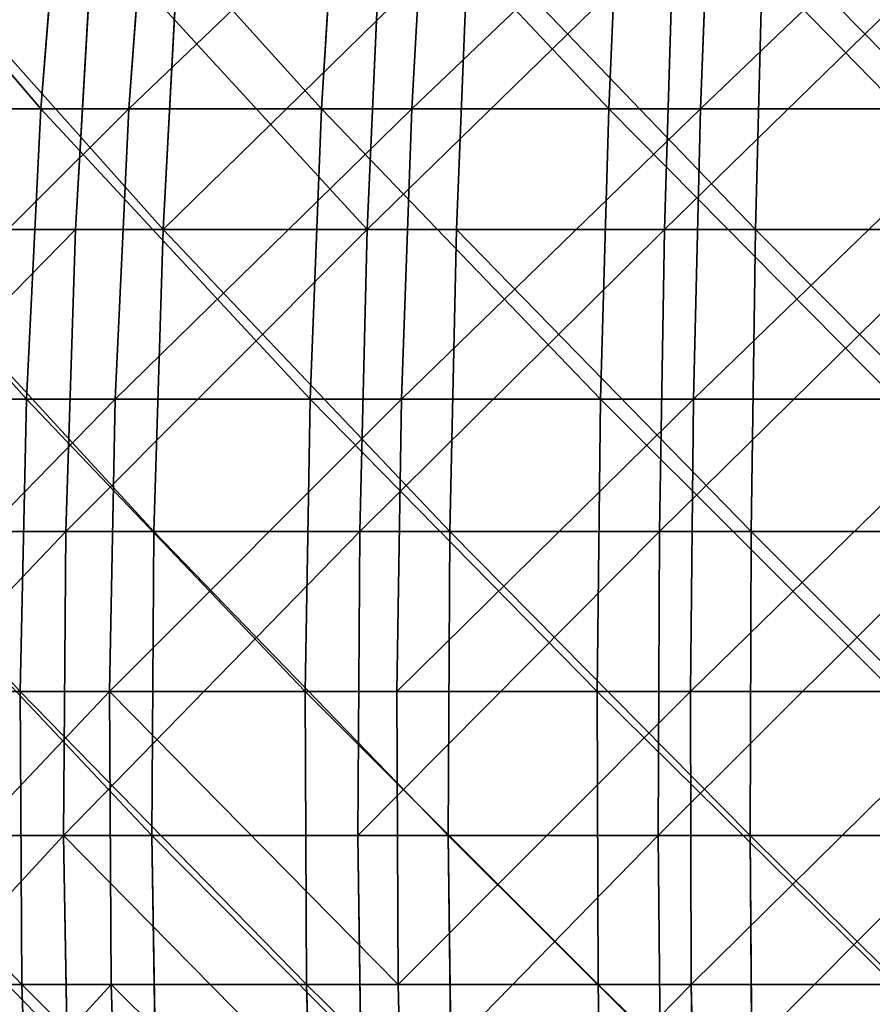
# Model space of a CAD drawing. Extents: x 143 to 263, y -61 to 82.
# Tile 101 of 256: x 183 to 196, y -4 to 11. Entities that reach past the tile are written whole.
import ezdxf

# ---------------------------------------------------------------- set-up
doc = ezdxf.new("R2010")
doc.units = 0
doc.header["$LTSCALE"] = 25.4
doc.layers.get('0').update_dxf_attribs({"color": 13, "linetype": 'CONTINUOUS'})

# ---------------------------------------------------------------- blocks, each defined once
blk = doc.blocks.new('ICE-BALL-8126_STL')
at = {"color": 7}
for p, q in [((74.704, -4.785, -3.352), (74.704, -9.424, -2.859)), ((74.704, -4.785, -3.352), (74.704, -9.424, -2.859)), ((79.343, -4.816, -3.82), (79.343, -9.492, -3.322)), ((79.343, -4.816, -3.82), (79.343, -9.492, -3.322)), ((84.006, -4.823, -3.926), (84.006, -9.507, -3.428)), ((84.006, -4.823, -3.926), (84.006, -9.507, -3.428)), ((72.855, -5.772, 0.58), (72.855, -10.267, 1.168)), ((72.855, -5.772, 0.58), (72.855, -10.267, 1.168)), ((77.309, -5.829, -0.052), (77.309, -10.375, 0.542)), ((77.309, -5.829, -0.052), (77.309, -10.375, 0.542)), ((81.799, -5.853, -0.329), (81.799, -10.423, 0.268)), ((81.799, -5.853, -0.329), (81.799, -10.423, 0.268)), ((86.297, -5.846, -0.25), (86.297, -10.409, 0.346)), ((86.297, -5.846, -0.25), (86.297, -10.409, 0.346)), ((74.704, -10.819, 114.504), (74.704, -6.193, 115.107)), ((74.704, -10.819, 114.504), (74.704, -6.193, 115.107)), ((79.343, -10.898, 114.966), (79.343, -6.235, 115.574)), ((79.343, -10.898, 114.966), (79.343, -6.235, 115.574)), ((84.006, -10.916, 115.071), (84.006, -6.245, 115.68)), ((84.006, -10.916, 115.071), (84.006, -6.245, 115.68)), ((72.855, -11.677, 110.436), (72.855, -7.199, 111.139)), ((72.855, -11.677, 110.436), (72.855, -7.199, 111.139)), ((77.309, -11.801, 111.059), (77.309, -7.272, 111.77)), ((77.309, -11.801, 111.059), (77.309, -7.272, 111.77)), ((81.799, -11.856, 111.332), (81.799, -7.304, 112.047)), ((81.799, -11.856, 111.332), (81.799, -7.304, 112.047)), ((86.297, -11.84, 111.254), (86.297, -7.294, 111.967)), ((86.297, -11.84, 111.254), (86.297, -7.294, 111.967)), ((74.704, -9.424, -2.859), (70.114, -9.304, -2.04)), ((74.704, -9.424, -2.859), (70.114, -9.304, -2.04)), ((74.704, -9.424, -2.859), (74.704, -14.01, -2.003)), ((79.343, -9.492, -3.322), (74.704, -9.424, -2.859)), ((74.704, -9.424, -2.859), (74.704, -14.01, -2.003)), ((79.343, -9.492, -3.322), (74.704, -9.424, -2.859)), ((79.343, -9.492, -3.322), (79.343, -14.114, -2.46)), ((84.006, -9.507, -3.428), (79.343, -9.492, -3.322)), ((79.343, -9.492, -3.322), (79.343, -14.114, -2.46)), ((84.006, -9.507, -3.428), (79.343, -9.492, -3.322)), ((88.662, -9.47, -3.175), (84.006, -9.507, -3.428)), ((88.662, -9.47, -3.175), (84.006, -9.507, -3.428)), ((84.006, -9.507, -3.428), (84.006, -14.138, -2.564)), ((84.006, -9.507, -3.428), (84.006, -14.138, -2.564)), ((68.466, -10.1, 2.14), (72.855, -10.267, 1.168)), ((68.466, -10.1, 2.14), (72.855, -10.267, 1.168)), ((72.855, -10.267, 1.168), (77.309, -10.375, 0.542)), ((72.855, -10.267, 1.168), (77.309, -10.375, 0.542)), ((72.855, -10.267, 1.168), (72.855, -14.7, 2.119)), ((72.855, -10.267, 1.168), (72.855, -14.7, 2.119)), ((77.309, -10.375, 0.542), (81.799, -10.423, 0.268)), ((77.309, -10.375, 0.542), (81.799, -10.423, 0.268)), ((77.309, -10.375, 0.542), (77.309, -14.858, 1.505)), ((77.309, -10.375, 0.542), (77.309, -14.858, 1.505)), ((81.799, -10.423, 0.268), (86.297, -10.409, 0.346)), ((81.799, -10.423, 0.268), (86.297, -10.409, 0.346)), ((81.799, -10.423, 0.268), (81.799, -14.928, 1.235)), ((81.799, -10.423, 0.268), (81.799, -14.928, 1.235)), ((86.297, -10.409, 0.346), (90.775, -10.335, 0.777)), ((86.297, -10.409, 0.346), (90.775, -10.335, 0.777)), ((86.297, -10.409, 0.346), (86.297, -14.908, 1.312)), ((86.297, -10.409, 0.346), (86.297, -14.908, 1.312)), ((74.704, -10.819, 114.504), (70.114, -10.68, 113.688)), ((74.704, -10.819, 114.504), (70.114, -10.68, 113.688)), ((74.704, -15.384, 113.539), (74.704, -10.819, 114.504)), ((79.343, -10.898, 114.966), (74.704, -10.819, 114.504)), ((74.704, -15.384, 113.539), (74.704, -10.819, 114.504)), ((79.343, -10.898, 114.966), (74.704, -10.819, 114.504)), ((88.662, -10.873, 114.819), (84.006, -10.916, 115.071)), ((88.662, -10.873, 114.819), (84.006, -10.916, 115.071)), ((79.343, -15.498, 113.994), (79.343, -10.898, 114.966)), ((84.006, -10.916, 115.071), (79.343, -10.898, 114.966)), ((79.343, -15.498, 113.994), (79.343, -10.898, 114.966)), ((84.006, -10.916, 115.071), (79.343, -10.898, 114.966)), ((84.006, -15.524, 114.097), (84.006, -10.916, 115.071)), ((84.006, -15.524, 114.097), (84.006, -10.916, 115.071)), ((68.466, -11.485, 109.468), (72.855, -11.677, 110.436)), ((68.466, -11.485, 109.468), (72.855, -11.677, 110.436)), ((72.855, -16.084, 109.371), (72.855, -11.677, 110.436)), ((72.855, -11.677, 110.436), (77.309, -11.801, 111.059)), ((72.855, -11.677, 110.436), (77.309, -11.801, 111.059)), ((72.855, -16.084, 109.371), (72.855, -11.677, 110.436)), ((86.297, -11.84, 111.254), (90.775, -11.755, 110.825)), ((86.297, -11.84, 111.254), (90.775, -11.755, 110.825)), ((77.309, -16.258, 109.981), (77.309, -11.801, 111.059)), ((77.309, -11.801, 111.059), (81.799, -11.856, 111.332)), ((77.309, -11.801, 111.059), (81.799, -11.856, 111.332)), ((77.309, -16.258, 109.981), (77.309, -11.801, 111.059)), ((81.799, -11.856, 111.332), (86.297, -11.84, 111.254)), ((81.799, -11.856, 111.332), (86.297, -11.84, 111.254)), ((81.799, -16.335, 110.249), (81.799, -11.856, 111.332)), ((81.799, -16.335, 110.249), (81.799, -11.856, 111.332)), ((86.297, -16.313, 110.172), (86.297, -11.84, 111.254)), ((86.297, -16.313, 110.172), (86.297, -11.84, 111.254)), ((74.704, -14.01, -2.003), (70.114, -13.827, -1.196)), ((74.704, -14.01, -2.003), (70.114, -13.827, -1.196)), ((74.704, -14.01, -2.003), (74.704, -18.515, -0.79)), ((79.343, -14.114, -2.46), (74.704, -14.01, -2.003)), ((74.704, -14.01, -2.003), (74.704, -18.515, -0.79)), ((79.343, -14.114, -2.46), (74.704, -14.01, -2.003)), ((79.343, -14.114, -2.46), (79.343, -18.655, -1.237)), ((84.006, -14.138, -2.564), (79.343, -14.114, -2.46)), ((79.343, -14.114, -2.46), (79.343, -18.655, -1.237)), ((84.006, -14.138, -2.564), (79.343, -14.114, -2.46)), ((88.662, -14.081, -2.315), (84.006, -14.138, -2.564)), ((88.662, -14.081, -2.315), (84.006, -14.138, -2.564)), ((84.006, -14.138, -2.564), (84.006, -18.687, -1.339)), ((84.006, -14.138, -2.564), (84.006, -18.687, -1.339)), ((68.466, -14.454, 3.075), (72.855, -14.7, 2.119)), ((68.466, -14.454, 3.075), (72.855, -14.7, 2.119)), ((72.855, -14.7, 2.119), (77.309, -14.858, 1.505)), ((72.855, -14.7, 2.119), (77.309, -14.858, 1.505)), ((72.855, -14.7, 2.119), (72.855, -19.04, 3.429)), ((72.855, -14.7, 2.119), (72.855, -19.04, 3.429)), ((86.297, -14.908, 1.312), (90.775, -14.799, 1.736)), ((86.297, -14.908, 1.312), (90.775, -14.799, 1.736)), ((77.309, -14.858, 1.505), (81.799, -14.928, 1.235)), ((77.309, -14.858, 1.505), (81.799, -14.928, 1.235)), ((77.309, -14.858, 1.505), (77.309, -19.248, 2.829)), ((77.309, -14.858, 1.505), (77.309, -19.248, 2.829)), ((81.799, -14.928, 1.235), (86.297, -14.908, 1.312)), ((81.799, -14.928, 1.235), (86.297, -14.908, 1.312)), ((81.799, -14.928, 1.235), (81.799, -19.339, 2.566)), ((81.799, -14.928, 1.235), (81.799, -19.339, 2.566)), ((86.297, -14.908, 1.312), (86.297, -19.313, 2.642)), ((86.297, -14.908, 1.312), (86.297, -19.313, 2.642)), ((74.704, -15.384, 113.539), (70.114, -15.181, 112.737)), ((74.704, -15.384, 113.539), (70.114, -15.181, 112.737)), ((74.704, -19.858, 112.22), (74.704, -15.384, 113.539)), ((79.343, -15.498, 113.994), (74.704, -15.384, 113.539)), ((74.704, -19.858, 112.22), (74.704, -15.384, 113.539)), ((79.343, -15.498, 113.994), (74.704, -15.384, 113.539)), ((79.343, -20.008, 112.664), (79.343, -15.498, 113.994)), ((84.006, -15.524, 114.097), (79.343, -15.498, 113.994)), ((79.343, -20.008, 112.664), (79.343, -15.498, 113.994)), ((84.006, -15.524, 114.097), (79.343, -15.498, 113.994)), ((88.662, -15.462, 113.849), (84.006, -15.524, 114.097)), ((88.662, -15.462, 113.849), (84.006, -15.524, 114.097)), ((84.006, -20.043, 112.765), (84.006, -15.524, 114.097)), ((84.006, -20.043, 112.765), (84.006, -15.524, 114.097)), ((68.466, -15.813, 108.422), (72.855, -16.084, 109.371)), ((68.466, -15.813, 108.422), (72.855, -16.084, 109.371)), ((72.855, -20.389, 107.949), (72.855, -16.084, 109.371)), ((72.855, -16.084, 109.371), (77.309, -16.258, 109.981)), ((72.855, -16.084, 109.371), (77.309, -16.258, 109.981)), ((72.855, -20.389, 107.949), (72.855, -16.084, 109.371)), ((77.309, -20.612, 108.543), (77.309, -16.258, 109.981)), ((77.309, -16.258, 109.981), (81.799, -16.335, 110.249)), ((77.309, -16.258, 109.981), (81.799, -16.335, 110.249)), ((77.309, -20.612, 108.543), (77.309, -16.258, 109.981)), ((81.799, -16.335, 110.249), (86.297, -16.313, 110.172)), ((81.799, -16.335, 110.249), (86.297, -16.313, 110.172)), ((86.297, -16.313, 110.172), (90.775, -16.193, 109.752)), ((86.297, -16.313, 110.172), (90.775, -16.193, 109.752)), ((86.297, -20.682, 108.729), (86.297, -16.313, 110.172)), ((86.297, -20.682, 108.729), (86.297, -16.313, 110.172)), ((81.799, -20.71, 108.804), (81.799, -16.335, 110.249)), ((81.799, -20.71, 108.804), (81.799, -16.335, 110.249)), ((74.704, -18.515, -0.79), (70.114, -18.269, 0)), ((74.704, -18.515, -0.79), (70.114, -18.269, 0)), ((74.704, -18.515, -0.79), (74.704, -22.911, 0.773)), ((79.343, -18.655, -1.237), (74.704, -18.515, -0.79)), ((74.704, -18.515, -0.79), (74.704, -22.911, 0.773)), ((79.343, -18.655, -1.237), (74.704, -18.515, -0.79)), ((68.466, -18.717, 4.362), (72.855, -19.04, 3.429)), ((68.466, -18.717, 4.362), (72.855, -19.04, 3.429)), ((79.343, -18.655, -1.237), (79.343, -23.085, 0.337)), ((84.006, -18.687, -1.339), (79.343, -18.655, -1.237)), ((79.343, -18.655, -1.237), (79.343, -23.085, 0.337)), ((84.006, -18.687, -1.339), (79.343, -18.655, -1.237)), ((88.662, -18.611, -1.096), (84.006, -18.687, -1.339)), ((88.662, -18.611, -1.096), (84.006, -18.687, -1.339)), ((84.006, -18.687, -1.339), (84.006, -23.125, 0.238)), ((84.006, -18.687, -1.339), (84.006, -23.125, 0.238)), ((72.855, -19.04, 3.429), (77.309, -19.248, 2.829)), ((72.855, -19.04, 3.429), (77.309, -19.248, 2.829)), ((72.855, -19.04, 3.429), (72.855, -23.259, 5.088)), ((72.855, -19.04, 3.429), (72.855, -23.259, 5.088)), ((86.297, -19.313, 2.642), (90.775, -19.17, 3.055)), ((86.297, -19.313, 2.642), (90.775, -19.17, 3.055)), ((77.309, -19.248, 2.829), (81.799, -19.339, 2.566)), ((77.309, -19.248, 2.829), (81.799, -19.339, 2.566)), ((77.309, -19.248, 2.829), (77.309, -23.515, 4.507)), ((77.309, -19.248, 2.829), (77.309, -23.515, 4.507)), ((81.799, -19.339, 2.566), (86.297, -19.313, 2.642)), ((81.799, -19.339, 2.566), (86.297, -19.313, 2.642)), ((81.799, -19.339, 2.566), (81.799, -23.628, 4.253)), ((81.799, -19.339, 2.566), (81.799, -23.628, 4.253)), ((86.297, -19.313, 2.642), (86.297, -23.595, 4.326)), ((86.297, -19.313, 2.642), (86.297, -23.595, 4.326)), ((74.704, -19.858, 112.22), (70.114, -19.593, 111.436)), ((74.704, -19.858, 112.22), (70.114, -19.593, 111.436)), ((74.704, -24.216, 110.553), (74.704, -19.858, 112.22)), ((79.343, -20.008, 112.664), (74.704, -19.858, 112.22)), ((74.704, -24.216, 110.553), (74.704, -19.858, 112.22)), ((79.343, -20.008, 112.664), (74.704, -19.858, 112.22)), ((68.466, -20.041, 107.025), (72.855, -20.389, 107.949)), ((68.466, -20.041, 107.025), (72.855, -20.389, 107.949)), ((79.343, -24.4, 110.984), (79.343, -20.008, 112.664)), ((84.006, -20.043, 112.765), (79.343, -20.008, 112.664)), ((79.343, -24.4, 110.984), (79.343, -20.008, 112.664)), ((84.006, -20.043, 112.765), (79.343, -20.008, 112.664)), ((88.662, -19.961, 112.523), (84.006, -20.043, 112.765)), ((88.662, -19.961, 112.523), (84.006, -20.043, 112.765)), ((84.006, -24.442, 111.082), (84.006, -20.043, 112.765)), ((84.006, -24.442, 111.082), (84.006, -20.043, 112.765)), ((72.855, -24.564, 106.182), (72.855, -20.389, 107.949)), ((72.855, -20.389, 107.949), (77.309, -20.612, 108.543)), ((72.855, -20.389, 107.949), (77.309, -20.612, 108.543)), ((72.855, -24.564, 106.182), (72.855, -20.389, 107.949)), ((86.297, -20.682, 108.729), (90.775, -20.528, 108.32)), ((86.297, -20.682, 108.729), (90.775, -20.528, 108.32)), ((77.309, -24.835, 106.756), (77.309, -20.612, 108.543)), ((77.309, -20.612, 108.543), (81.799, -20.71, 108.804)), ((77.309, -20.612, 108.543), (81.799, -20.71, 108.804)), ((77.309, -24.835, 106.756), (77.309, -20.612, 108.543)), ((81.799, -20.71, 108.804), (86.297, -20.682, 108.729)), ((81.799, -20.71, 108.804), (86.297, -20.682, 108.729)), ((86.297, -24.92, 106.935), (86.297, -20.682, 108.729)), ((86.297, -24.92, 106.935), (86.297, -20.682, 108.729)), ((81.799, -24.954, 107.008), (81.799, -20.71, 108.804)), ((81.799, -24.954, 107.008), (81.799, -20.71, 108.804))]:
    blk.add_line(p, q, dxfattribs=at)
mesh = blk.add_polyface(dxfattribs=at)
corners = [(74.704, -4.785, -3.352), (70.114, -9.304, -2.04), (70.114, -4.73, -2.526), (74.704, -9.424, -2.859)]
mesh.append_faces([[corners[k] for k in face] for face in [(0, 1, 2), (1, 0, 3)]], dxfattribs={"vtx0": -1, "color": 7})
mesh = blk.add_polyface(dxfattribs=at)
corners = [(79.343, -4.816, -3.82), (74.704, -9.424, -2.859), (74.704, -4.785, -3.352), (79.343, -9.492, -3.322)]
mesh.append_faces([[corners[k] for k in face] for face in [(0, 1, 2), (1, 0, 3)]], dxfattribs={"vtx0": -1, "color": 7})
mesh = blk.add_polyface(dxfattribs=at)
corners = [(84.006, -4.823, -3.926), (79.343, -9.492, -3.322), (79.343, -4.816, -3.82), (84.006, -9.507, -3.428)]
mesh.append_faces([[corners[k] for k in face] for face in [(0, 1, 2), (1, 0, 3)]], dxfattribs={"vtx0": -1, "color": 7})
mesh = blk.add_polyface(dxfattribs=at)
corners = [(88.662, -4.806, -3.671), (84.006, -9.507, -3.428), (84.006, -4.823, -3.926), (88.662, -9.47, -3.175)]
mesh.append_faces([[corners[k] for k in face] for face in [(0, 1, 2), (1, 0, 3)]], dxfattribs={"vtx0": -1, "color": 7})
mesh = blk.add_polyface(dxfattribs=at)
corners = [(72.855, -10.267, 1.168), (68.466, -5.684, 1.564), (68.466, -10.1, 2.14), (72.855, -5.772, 0.58)]
mesh.append_faces([[corners[k] for k in face] for face in [(0, 1, 2), (1, 0, 3)]], dxfattribs={"vtx0": -1, "color": 7})
mesh = blk.add_polyface(dxfattribs=at)
corners = [(77.309, -10.375, 0.542), (72.855, -5.772, 0.58), (72.855, -10.267, 1.168), (77.309, -5.829, -0.052)]
mesh.append_faces([[corners[k] for k in face] for face in [(0, 1, 2), (1, 0, 3)]], dxfattribs={"vtx0": -1, "color": 7})
mesh = blk.add_polyface(dxfattribs=at)
corners = [(81.799, -10.423, 0.268), (77.309, -5.829, -0.052), (77.309, -10.375, 0.542), (81.799, -5.853, -0.329)]
mesh.append_faces([[corners[k] for k in face] for face in [(0, 1, 2), (1, 0, 3)]], dxfattribs={"vtx0": -1, "color": 7})
mesh = blk.add_polyface(dxfattribs=at)
corners = [(86.297, -10.409, 0.346), (81.799, -5.853, -0.329), (81.799, -10.423, 0.268), (86.297, -5.846, -0.25)]
mesh.append_faces([[corners[k] for k in face] for face in [(0, 1, 2), (1, 0, 3)]], dxfattribs={"vtx0": -1, "color": 7})
mesh = blk.add_polyface(dxfattribs=at)
corners = [(90.775, -10.335, 0.777), (86.297, -5.846, -0.25), (86.297, -10.409, 0.346), (90.775, -5.807, 0.186)]
mesh.append_faces([[corners[k] for k in face] for face in [(0, 1, 2), (1, 0, 3)]], dxfattribs={"vtx0": -1, "color": 7})
mesh = blk.add_polyface(dxfattribs=at)
corners = [(74.704, -10.819, 114.504), (70.114, -6.118, 114.283), (70.114, -10.68, 113.688), (74.704, -6.193, 115.107)]
mesh.append_faces([[corners[k] for k in face] for face in [(0, 1, 2), (1, 0, 3)]], dxfattribs={"vtx0": -1, "color": 7})
mesh = blk.add_polyface(dxfattribs=at)
corners = [(79.343, -10.898, 114.966), (74.704, -6.193, 115.107), (74.704, -10.819, 114.504), (79.343, -6.235, 115.574)]
mesh.append_faces([[corners[k] for k in face] for face in [(0, 1, 2), (1, 0, 3)]], dxfattribs={"vtx0": -1, "color": 7})
mesh = blk.add_polyface(dxfattribs=at)
corners = [(84.006, -10.916, 115.071), (79.343, -6.235, 115.574), (79.343, -10.898, 114.966), (84.006, -6.245, 115.68)]
mesh.append_faces([[corners[k] for k in face] for face in [(0, 1, 2), (1, 0, 3)]], dxfattribs={"vtx0": -1, "color": 7})
mesh = blk.add_polyface(dxfattribs=at)
corners = [(88.662, -10.873, 114.819), (84.006, -6.245, 115.68), (84.006, -10.916, 115.071), (88.662, -6.222, 115.426)]
mesh.append_faces([[corners[k] for k in face] for face in [(0, 1, 2), (1, 0, 3)]], dxfattribs={"vtx0": -1, "color": 7})
mesh = blk.add_polyface(dxfattribs=at)
corners = [(72.855, -7.199, 111.139), (68.466, -11.485, 109.468), (68.466, -7.086, 110.159), (72.855, -11.677, 110.436)]
mesh.append_faces([[corners[k] for k in face] for face in [(0, 1, 2), (1, 0, 3)]], dxfattribs={"vtx0": -1, "color": 7})
mesh = blk.add_polyface(dxfattribs=at)
corners = [(77.309, -7.272, 111.77), (72.855, -11.677, 110.436), (72.855, -7.199, 111.139), (77.309, -11.801, 111.059)]
mesh.append_faces([[corners[k] for k in face] for face in [(0, 1, 2), (1, 0, 3)]], dxfattribs={"vtx0": -1, "color": 7})
mesh = blk.add_polyface(dxfattribs=at)
corners = [(90.775, -7.244, 111.533), (86.297, -11.84, 111.254), (86.297, -7.294, 111.967), (90.775, -11.755, 110.825)]
mesh.append_faces([[corners[k] for k in face] for face in [(0, 1, 2), (1, 0, 3)]], dxfattribs={"vtx0": -1, "color": 7})
mesh = blk.add_polyface(dxfattribs=at)
corners = [(81.799, -7.304, 112.047), (77.309, -11.801, 111.059), (77.309, -7.272, 111.77), (81.799, -11.856, 111.332)]
mesh.append_faces([[corners[k] for k in face] for face in [(0, 1, 2), (1, 0, 3)]], dxfattribs={"vtx0": -1, "color": 7})
mesh = blk.add_polyface(dxfattribs=at)
corners = [(86.297, -7.294, 111.967), (81.799, -11.856, 111.332), (81.799, -7.304, 112.047), (86.297, -11.84, 111.254)]
mesh.append_faces([[corners[k] for k in face] for face in [(0, 1, 2), (1, 0, 3)]], dxfattribs={"vtx0": -1, "color": 7})
mesh = blk.add_polyface(dxfattribs=at)
corners = [(74.704, -9.424, -2.859), (70.114, -13.827, -1.196), (70.114, -9.304, -2.04), (74.704, -14.01, -2.003)]
mesh.append_faces([[corners[k] for k in face] for face in [(0, 1, 2), (1, 0, 3)]], dxfattribs={"vtx0": -1, "color": 7})
mesh = blk.add_polyface(dxfattribs=at)
corners = [(79.343, -9.492, -3.322), (74.704, -14.01, -2.003), (74.704, -9.424, -2.859), (79.343, -14.114, -2.46)]
mesh.append_faces([[corners[k] for k in face] for face in [(0, 1, 2), (1, 0, 3)]], dxfattribs={"vtx0": -1, "color": 7})
mesh = blk.add_polyface(dxfattribs=at)
corners = [(84.006, -9.507, -3.428), (79.343, -14.114, -2.46), (79.343, -9.492, -3.322), (84.006, -14.138, -2.564)]
mesh.append_faces([[corners[k] for k in face] for face in [(0, 1, 2), (1, 0, 3)]], dxfattribs={"vtx0": -1, "color": 7})
mesh = blk.add_polyface(dxfattribs=at)
corners = [(88.662, -9.47, -3.175), (84.006, -14.138, -2.564), (84.006, -9.507, -3.428), (88.662, -14.081, -2.315)]
mesh.append_faces([[corners[k] for k in face] for face in [(0, 1, 2), (1, 0, 3)]], dxfattribs={"vtx0": -1, "color": 7})
mesh = blk.add_polyface(dxfattribs=at)
corners = [(72.855, -14.7, 2.119), (68.466, -10.1, 2.14), (68.466, -14.454, 3.075), (72.855, -10.267, 1.168)]
mesh.append_faces([[corners[k] for k in face] for face in [(0, 1, 2), (1, 0, 3)]], dxfattribs={"vtx0": -1, "color": 7})
mesh = blk.add_polyface(dxfattribs=at)
corners = [(77.309, -14.858, 1.505), (72.855, -10.267, 1.168), (72.855, -14.7, 2.119), (77.309, -10.375, 0.542)]
mesh.append_faces([[corners[k] for k in face] for face in [(0, 1, 2), (1, 0, 3)]], dxfattribs={"vtx0": -1, "color": 7})
mesh = blk.add_polyface(dxfattribs=at)
corners = [(81.799, -14.928, 1.235), (77.309, -10.375, 0.542), (77.309, -14.858, 1.505), (81.799, -10.423, 0.268)]
mesh.append_faces([[corners[k] for k in face] for face in [(0, 1, 2), (1, 0, 3)]], dxfattribs={"vtx0": -1, "color": 7})
mesh = blk.add_polyface(dxfattribs=at)
corners = [(86.297, -14.908, 1.312), (81.799, -10.423, 0.268), (81.799, -14.928, 1.235), (86.297, -10.409, 0.346)]
mesh.append_faces([[corners[k] for k in face] for face in [(0, 1, 2), (1, 0, 3)]], dxfattribs={"vtx0": -1, "color": 7})
mesh = blk.add_polyface(dxfattribs=at)
corners = [(90.775, -14.799, 1.736), (86.297, -10.409, 0.346), (86.297, -14.908, 1.312), (90.775, -10.335, 0.777)]
mesh.append_faces([[corners[k] for k in face] for face in [(0, 1, 2), (1, 0, 3)]], dxfattribs={"vtx0": -1, "color": 7})
mesh = blk.add_polyface(dxfattribs=at)
corners = [(74.704, -15.384, 113.539), (70.114, -10.68, 113.688), (70.114, -15.181, 112.737), (74.704, -10.819, 114.504)]
mesh.append_faces([[corners[k] for k in face] for face in [(0, 1, 2), (1, 0, 3)]], dxfattribs={"vtx0": -1, "color": 7})
mesh = blk.add_polyface(dxfattribs=at)
corners = [(79.343, -15.498, 113.994), (74.704, -10.819, 114.504), (74.704, -15.384, 113.539), (79.343, -10.898, 114.966)]
mesh.append_faces([[corners[k] for k in face] for face in [(0, 1, 2), (1, 0, 3)]], dxfattribs={"vtx0": -1, "color": 7})
mesh = blk.add_polyface(dxfattribs=at)
corners = [(88.662, -15.462, 113.849), (84.006, -10.916, 115.071), (84.006, -15.524, 114.097), (88.662, -10.873, 114.819)]
mesh.append_faces([[corners[k] for k in face] for face in [(0, 1, 2), (1, 0, 3)]], dxfattribs={"vtx0": -1, "color": 7})
mesh = blk.add_polyface(dxfattribs=at)
corners = [(84.006, -15.524, 114.097), (79.343, -10.898, 114.966), (79.343, -15.498, 113.994), (84.006, -10.916, 115.071)]
mesh.append_faces([[corners[k] for k in face] for face in [(0, 1, 2), (1, 0, 3)]], dxfattribs={"vtx0": -1, "color": 7})
mesh = blk.add_polyface(dxfattribs=at)
corners = [(72.855, -11.677, 110.436), (68.466, -15.813, 108.422), (68.466, -11.485, 109.468), (72.855, -16.084, 109.371)]
mesh.append_faces([[corners[k] for k in face] for face in [(0, 1, 2), (1, 0, 3)]], dxfattribs={"vtx0": -1, "color": 7})
mesh = blk.add_polyface(dxfattribs=at)
corners = [(77.309, -11.801, 111.059), (72.855, -16.084, 109.371), (72.855, -11.677, 110.436), (77.309, -16.258, 109.981)]
mesh.append_faces([[corners[k] for k in face] for face in [(0, 1, 2), (1, 0, 3)]], dxfattribs={"vtx0": -1, "color": 7})
mesh = blk.add_polyface(dxfattribs=at)
corners = [(90.775, -11.755, 110.825), (86.297, -16.313, 110.172), (86.297, -11.84, 111.254), (90.775, -16.193, 109.752)]
mesh.append_faces([[corners[k] for k in face] for face in [(0, 1, 2), (1, 0, 3)]], dxfattribs={"vtx0": -1, "color": 7})
mesh = blk.add_polyface(dxfattribs=at)
corners = [(81.799, -11.856, 111.332), (77.309, -16.258, 109.981), (77.309, -11.801, 111.059), (81.799, -16.335, 110.249)]
mesh.append_faces([[corners[k] for k in face] for face in [(0, 1, 2), (1, 0, 3)]], dxfattribs={"vtx0": -1, "color": 7})
mesh = blk.add_polyface(dxfattribs=at)
corners = [(86.297, -11.84, 111.254), (81.799, -16.335, 110.249), (81.799, -11.856, 111.332), (86.297, -16.313, 110.172)]
mesh.append_faces([[corners[k] for k in face] for face in [(0, 1, 2), (1, 0, 3)]], dxfattribs={"vtx0": -1, "color": 7})
mesh = blk.add_polyface(dxfattribs=at)
corners = [(70.114, -13.827, -1.196), (74.704, -18.515, -0.79), (70.114, -18.269, 0), (74.704, -14.01, -2.003)]
mesh.append_faces([[corners[k] for k in face] for face in [(0, 1, 2), (1, 0, 3)]], dxfattribs={"vtx0": -1, "color": 7})
mesh = blk.add_polyface(dxfattribs=at)
corners = [(79.343, -14.114, -2.46), (74.704, -18.515, -0.79), (74.704, -14.01, -2.003), (79.343, -18.655, -1.237)]
mesh.append_faces([[corners[k] for k in face] for face in [(0, 1, 2), (1, 0, 3)]], dxfattribs={"vtx0": -1, "color": 7})
mesh = blk.add_polyface(dxfattribs=at)
corners = [(84.006, -14.138, -2.564), (79.343, -18.655, -1.237), (79.343, -14.114, -2.46), (84.006, -18.687, -1.339)]
mesh.append_faces([[corners[k] for k in face] for face in [(0, 1, 2), (1, 0, 3)]], dxfattribs={"vtx0": -1, "color": 7})
mesh = blk.add_polyface(dxfattribs=at)
corners = [(88.662, -14.081, -2.315), (84.006, -18.687, -1.339), (84.006, -14.138, -2.564), (88.662, -18.611, -1.096)]
mesh.append_faces([[corners[k] for k in face] for face in [(0, 1, 2), (1, 0, 3)]], dxfattribs={"vtx0": -1, "color": 7})
mesh = blk.add_polyface(dxfattribs=at)
corners = [(72.855, -19.04, 3.429), (68.466, -14.454, 3.075), (68.466, -18.717, 4.362), (72.855, -14.7, 2.119)]
mesh.append_faces([[corners[k] for k in face] for face in [(0, 1, 2), (1, 0, 3)]], dxfattribs={"vtx0": -1, "color": 7})
mesh = blk.add_polyface(dxfattribs=at)
corners = [(77.309, -19.248, 2.829), (72.855, -14.7, 2.119), (72.855, -19.04, 3.429), (77.309, -14.858, 1.505)]
mesh.append_faces([[corners[k] for k in face] for face in [(0, 1, 2), (1, 0, 3)]], dxfattribs={"vtx0": -1, "color": 7})
mesh = blk.add_polyface(dxfattribs=at)
corners = [(86.297, -19.313, 2.642), (90.775, -14.799, 1.736), (86.297, -14.908, 1.312), (90.775, -19.17, 3.055)]
mesh.append_faces([[corners[k] for k in face] for face in [(0, 1, 2), (1, 0, 3)]], dxfattribs={"vtx0": -1, "color": 7})
mesh = blk.add_polyface(dxfattribs=at)
corners = [(81.799, -19.339, 2.566), (77.309, -14.858, 1.505), (77.309, -19.248, 2.829), (81.799, -14.928, 1.235)]
mesh.append_faces([[corners[k] for k in face] for face in [(0, 1, 2), (1, 0, 3)]], dxfattribs={"vtx0": -1, "color": 7})
mesh = blk.add_polyface(dxfattribs=at)
corners = [(81.799, -19.339, 2.566), (86.297, -14.908, 1.312), (81.799, -14.928, 1.235), (86.297, -19.313, 2.642)]
mesh.append_faces([[corners[k] for k in face] for face in [(0, 1, 2), (1, 0, 3)]], dxfattribs={"vtx0": -1, "color": 7})
mesh = blk.add_polyface(dxfattribs=at)
corners = [(70.114, -19.593, 111.436), (74.704, -15.384, 113.539), (70.114, -15.181, 112.737), (74.704, -19.858, 112.22)]
mesh.append_faces([[corners[k] for k in face] for face in [(0, 1, 2), (1, 0, 3)]], dxfattribs={"vtx0": -1, "color": 7})
mesh = blk.add_polyface(dxfattribs=at)
corners = [(79.343, -20.008, 112.664), (74.704, -15.384, 113.539), (74.704, -19.858, 112.22), (79.343, -15.498, 113.994)]
mesh.append_faces([[corners[k] for k in face] for face in [(0, 1, 2), (1, 0, 3)]], dxfattribs={"vtx0": -1, "color": 7})
mesh = blk.add_polyface(dxfattribs=at)
corners = [(84.006, -20.043, 112.765), (79.343, -15.498, 113.994), (79.343, -20.008, 112.664), (84.006, -15.524, 114.097)]
mesh.append_faces([[corners[k] for k in face] for face in [(0, 1, 2), (1, 0, 3)]], dxfattribs={"vtx0": -1, "color": 7})
mesh = blk.add_polyface(dxfattribs=at)
corners = [(84.006, -20.043, 112.765), (88.662, -15.462, 113.849), (84.006, -15.524, 114.097), (88.662, -19.961, 112.523)]
mesh.append_faces([[corners[k] for k in face] for face in [(0, 1, 2), (1, 0, 3)]], dxfattribs={"vtx0": -1, "color": 7})
mesh = blk.add_polyface(dxfattribs=at)
corners = [(72.855, -16.084, 109.371), (68.466, -20.041, 107.025), (68.466, -15.813, 108.422), (72.855, -20.389, 107.949)]
mesh.append_faces([[corners[k] for k in face] for face in [(0, 1, 2), (1, 0, 3)]], dxfattribs={"vtx0": -1, "color": 7})
mesh = blk.add_polyface(dxfattribs=at)
corners = [(77.309, -16.258, 109.981), (72.855, -20.389, 107.949), (72.855, -16.084, 109.371), (77.309, -20.612, 108.543)]
mesh.append_faces([[corners[k] for k in face] for face in [(0, 1, 2), (1, 0, 3)]], dxfattribs={"vtx0": -1, "color": 7})
mesh = blk.add_polyface(dxfattribs=at)
corners = [(81.799, -16.335, 110.249), (77.309, -20.612, 108.543), (77.309, -16.258, 109.981), (81.799, -20.71, 108.804)]
mesh.append_faces([[corners[k] for k in face] for face in [(0, 1, 2), (1, 0, 3)]], dxfattribs={"vtx0": -1, "color": 7})
mesh = blk.add_polyface(dxfattribs=at)
corners = [(86.297, -16.313, 110.172), (81.799, -20.71, 108.804), (81.799, -16.335, 110.249), (86.297, -20.682, 108.729)]
mesh.append_faces([[corners[k] for k in face] for face in [(0, 1, 2), (1, 0, 3)]], dxfattribs={"vtx0": -1, "color": 7})
mesh = blk.add_polyface(dxfattribs=at)
corners = [(90.775, -16.193, 109.752), (86.297, -20.682, 108.729), (86.297, -16.313, 110.172), (90.775, -20.528, 108.32)]
mesh.append_faces([[corners[k] for k in face] for face in [(0, 1, 2), (1, 0, 3)]], dxfattribs={"vtx0": -1, "color": 7})
mesh = blk.add_polyface(dxfattribs=at)
corners = [(74.704, -18.515, -0.79), (70.114, -22.604, 1.541), (70.114, -18.269, 0), (74.704, -22.911, 0.773)]
mesh.append_faces([[corners[k] for k in face] for face in [(0, 1, 2), (1, 0, 3)]], dxfattribs={"vtx0": -1, "color": 7})
mesh = blk.add_polyface(dxfattribs=at)
corners = [(79.343, -18.655, -1.237), (74.704, -22.911, 0.773), (74.704, -18.515, -0.79), (79.343, -23.085, 0.337)]
mesh.append_faces([[corners[k] for k in face] for face in [(0, 1, 2), (1, 0, 3)]], dxfattribs={"vtx0": -1, "color": 7})
mesh = blk.add_polyface(dxfattribs=at)
corners = [(72.855, -23.259, 5.088), (68.466, -18.717, 4.362), (68.466, -22.861, 5.991), (72.855, -19.04, 3.429)]
mesh.append_faces([[corners[k] for k in face] for face in [(0, 1, 2), (1, 0, 3)]], dxfattribs={"vtx0": -1, "color": 7})
mesh = blk.add_polyface(dxfattribs=at)
corners = [(84.006, -18.687, -1.339), (79.343, -23.085, 0.337), (79.343, -18.655, -1.237), (84.006, -23.125, 0.238)]
mesh.append_faces([[corners[k] for k in face] for face in [(0, 1, 2), (1, 0, 3)]], dxfattribs={"vtx0": -1, "color": 7})
mesh = blk.add_polyface(dxfattribs=at)
corners = [(88.662, -18.611, -1.096), (84.006, -23.125, 0.238), (84.006, -18.687, -1.339), (88.662, -23.03, 0.476)]
mesh.append_faces([[corners[k] for k in face] for face in [(0, 1, 2), (1, 0, 3)]], dxfattribs={"vtx0": -1, "color": 7})
mesh = blk.add_polyface(dxfattribs=at)
corners = [(77.309, -23.515, 4.507), (72.855, -19.04, 3.429), (72.855, -23.259, 5.088), (77.309, -19.248, 2.829)]
mesh.append_faces([[corners[k] for k in face] for face in [(0, 1, 2), (1, 0, 3)]], dxfattribs={"vtx0": -1, "color": 7})
mesh = blk.add_polyface(dxfattribs=at)
corners = [(90.775, -23.419, 4.726), (86.297, -19.313, 2.642), (86.297, -23.595, 4.326), (90.775, -19.17, 3.055)]
mesh.append_faces([[corners[k] for k in face] for face in [(0, 1, 2), (1, 0, 3)]], dxfattribs={"vtx0": -1, "color": 7})
mesh = blk.add_polyface(dxfattribs=at)
corners = [(81.799, -23.628, 4.253), (77.309, -19.248, 2.829), (77.309, -23.515, 4.507), (81.799, -19.339, 2.566)]
mesh.append_faces([[corners[k] for k in face] for face in [(0, 1, 2), (1, 0, 3)]], dxfattribs={"vtx0": -1, "color": 7})
mesh = blk.add_polyface(dxfattribs=at)
corners = [(86.297, -23.595, 4.326), (81.799, -19.339, 2.566), (81.799, -23.628, 4.253), (86.297, -19.313, 2.642)]
mesh.append_faces([[corners[k] for k in face] for face in [(0, 1, 2), (1, 0, 3)]], dxfattribs={"vtx0": -1, "color": 7})
mesh = blk.add_polyface(dxfattribs=at)
corners = [(74.704, -24.216, 110.553), (70.114, -19.593, 111.436), (70.114, -23.89, 109.792), (74.704, -19.858, 112.22)]
mesh.append_faces([[corners[k] for k in face] for face in [(0, 1, 2), (1, 0, 3)]], dxfattribs={"vtx0": -1, "color": 7})
mesh = blk.add_polyface(dxfattribs=at)
corners = [(79.343, -24.4, 110.984), (74.704, -19.858, 112.22), (74.704, -24.216, 110.553), (79.343, -20.008, 112.664)]
mesh.append_faces([[corners[k] for k in face] for face in [(0, 1, 2), (1, 0, 3)]], dxfattribs={"vtx0": -1, "color": 7})
mesh = blk.add_polyface(dxfattribs=at)
corners = [(72.855, -20.389, 107.949), (68.466, -24.142, 105.289), (68.466, -20.041, 107.025), (72.855, -24.564, 106.182)]
mesh.append_faces([[corners[k] for k in face] for face in [(0, 1, 2), (1, 0, 3)]], dxfattribs={"vtx0": -1, "color": 7})
mesh = blk.add_polyface(dxfattribs=at)
corners = [(84.006, -24.442, 111.082), (79.343, -20.008, 112.664), (79.343, -24.4, 110.984), (84.006, -20.043, 112.765)]
mesh.append_faces([[corners[k] for k in face] for face in [(0, 1, 2), (1, 0, 3)]], dxfattribs={"vtx0": -1, "color": 7})
mesh = blk.add_polyface(dxfattribs=at)
corners = [(88.662, -24.342, 110.847), (84.006, -20.043, 112.765), (84.006, -24.442, 111.082), (88.662, -19.961, 112.523)]
mesh.append_faces([[corners[k] for k in face] for face in [(0, 1, 2), (1, 0, 3)]], dxfattribs={"vtx0": -1, "color": 7})
mesh = blk.add_polyface(dxfattribs=at)
corners = [(77.309, -20.612, 108.543), (72.855, -24.564, 106.182), (72.855, -20.389, 107.949), (77.309, -24.835, 106.756)]
mesh.append_faces([[corners[k] for k in face] for face in [(0, 1, 2), (1, 0, 3)]], dxfattribs={"vtx0": -1, "color": 7})
mesh = blk.add_polyface(dxfattribs=at)
corners = [(90.775, -20.528, 108.32), (86.297, -24.92, 106.935), (86.297, -20.682, 108.729), (90.775, -24.733, 106.54)]
mesh.append_faces([[corners[k] for k in face] for face in [(0, 1, 2), (1, 0, 3)]], dxfattribs={"vtx0": -1, "color": 7})
mesh = blk.add_polyface(dxfattribs=at)
corners = [(81.799, -20.71, 108.804), (77.309, -24.835, 106.756), (77.309, -20.612, 108.543), (81.799, -24.954, 107.008)]
mesh.append_faces([[corners[k] for k in face] for face in [(0, 1, 2), (1, 0, 3)]], dxfattribs={"vtx0": -1, "color": 7})
mesh = blk.add_polyface(dxfattribs=at)
corners = [(86.297, -20.682, 108.729), (81.799, -24.954, 107.008), (81.799, -20.71, 108.804), (86.297, -24.92, 106.935)]
mesh.append_faces([[corners[k] for k in face] for face in [(0, 1, 2), (1, 0, 3)]], dxfattribs={"vtx0": -1, "color": 7})

msp = doc.modelspace()

# ---------------------------------------------------------------- block references
at = {"color": 0, "rotation": 270}
msp.add_blockref('ICE-BALL-8126_STL', (203.864, 82.233), dxfattribs=at)

doc.saveas('drawing.dxf')
